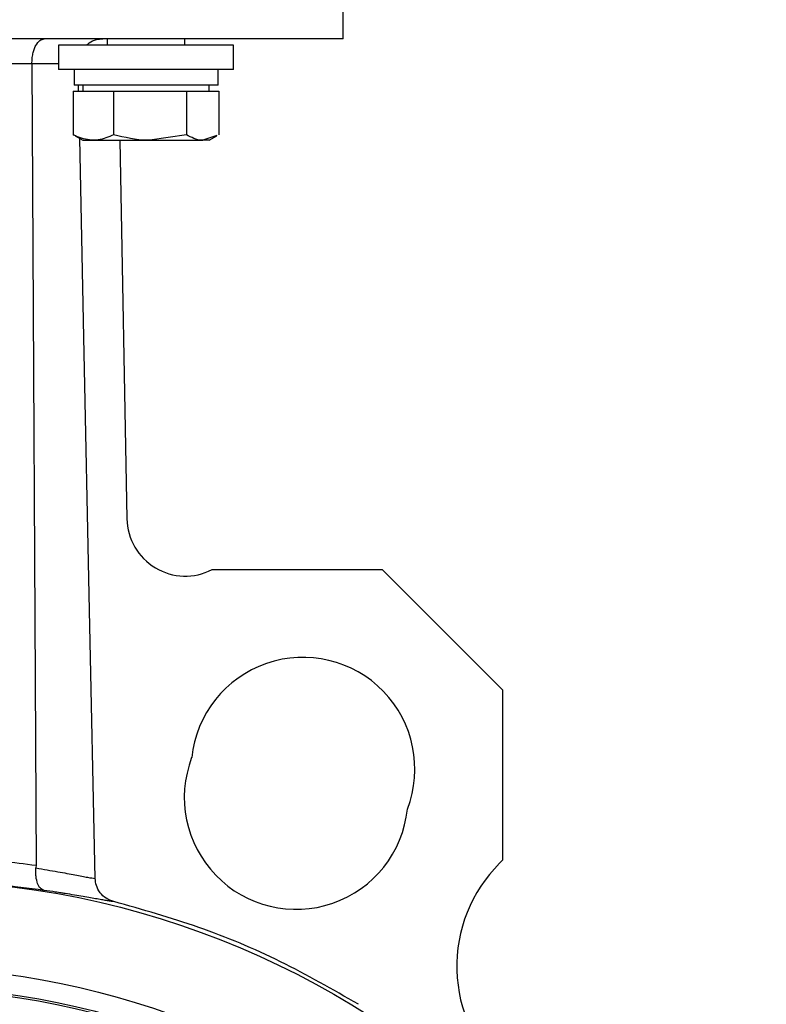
# Model space of a CAD drawing. Header units: millimetres. Extents: x 248 to 1443, y 143 to 1099.
# Tile 25 of 26: x 1362 to 1439, y 562 to 664. Entities that reach past the tile are written whole.
import ezdxf

# ---------------------------------------------------------------- set-up
doc = ezdxf.new("R2010")
doc.units = ezdxf.units.MM

msp = doc.modelspace()

# ---------------------------------------------------------------- linework, layer by layer
at = {"color": 7, "linetype": 'Continuous', "lineweight": 25}
for p, q in [((1395.61, 661.54), (1395.61, 674.04)), ((1395.61, 661.54), (1305.61, 661.54)), ((1371.36, 661.54), (1371.36, 660.87)), ((1379.36, 660.87), (1379.36, 661.54)), ((1366.36, 660.87), (1366.36, 658.37)), ((1375.36, 660.87), (1366.36, 660.87)), ((1384.36, 660.87), (1375.36, 660.87)), ((1384.36, 658.37), (1384.36, 660.87)), ((1363.63, 658.97), (1337.6, 658.97)), ((1363.63, 658.97), (1364.05, 576.57)), ((1375.36, 658.37), (1366.36, 658.37)), ((1367.96, 658.37), (1367.96, 656.77)), ((1384.36, 658.37), (1375.36, 658.37)), ((1382.76, 656.77), (1382.76, 658.37)), ((1367.87, 656.17), (1367.87, 651.68)), ((1367.87, 656.17), (1369.94, 656.17)), ((1382.76, 656.77), (1367.96, 656.77)), ((1368.43, 656.17), (1368.42, 656.77)), ((1368.86, 656.77), (1368.86, 656.17)), ((1369.94, 656.17), (1372.02, 656.17)), ((1372.02, 656.17), (1372.02, 651.68)), ((1372.02, 656.17), (1375.76, 656.17)), ((1375.76, 656.17), (1379.51, 656.17)), ((1379.51, 656.17), (1379.51, 651.68)), ((1379.51, 656.17), (1381.18, 656.17)), ((1381.18, 656.17), (1382.85, 656.17)), ((1381.86, 656.17), (1381.86, 656.77)), ((1382.85, 656.17), (1382.85, 651.68)), ((1367.87, 651.68), (1368.1, 651.6)), ((1368.07, 651.55), (1368.86, 651.1)), ((1368.86, 651.1), (1369.94, 651.1)), ((1369.94, 651.1), (1375.76, 651.1)), ((1372.66, 651.1), (1373.39, 612.19)), ((1379.51, 651.68), (1375.76, 651.1)), ((1375.76, 651.1), (1381.18, 651.1)), ((1382.63, 651.6), (1381.18, 651.1)), ((1381.86, 651.1), (1381.18, 651.1)), ((1381.86, 651.1), (1382.65, 651.55)), ((1382.13, 606.97), (1399.63, 606.97)), ((1399.63, 606.97), (1412.01, 594.59)), ((1412.01, 594.59), (1412.01, 577.09)), ((1411.69, 576.77), (1412.01, 577.09)), ((1364.05, 576.57), (1364.04, 576.29))]:
    msp.add_line(p, q, dxfattribs=at)
at = {"color": 8, "linetype": 'Continuous', "lineweight": 25}
msp.add_line((1372.04, 572.83), (1371.85, 572.86), dxfattribs=at)
at = {"color": 7, "linetype": 'Continuous', "lineweight": 25, "flags": 128}
msp.add_lwpolyline([(1370.12, 575.21), (1369.55, 602.75), (1368.96, 630.86), (1368.54, 651.29)], dxfattribs=at)
at = {"color": 7, "linetype": 'Continuous', "lineweight": 25}
for radius in [88.5, 79.5, 77.5, 77.3]:
    msp.add_circle((1350.61, 486.54), radius, dxfattribs=at)
for centre, radius, start, end in [((1379.39, 612.3), 6, 181.07, 297.2529), ((1391.49, 586.45), 11.5, 339.1144, 174.0352), ((1390.79, 583.54), 11.5, 159.1144, 354.0352), ((1422.3, 566.17), 15, 135, 228.0073)]:
    msp.add_arc(centre, radius, start, end, dxfattribs=at)
for points, knots in [([(1363.63, 658.97), (1363.63, 659.15), (1363.64, 659.5), (1363.72, 660), (1363.85, 660.46), (1364.07, 660.97), (1364.43, 661.43), (1364.74, 661.5), (1364.9, 661.54)], [0, 0, 0, 0, 0.126894, 0.251633, 0.371942, 0.502288, 0.75264, 1, 1, 1, 1]), ([(1369.24, 660.87), (1369.33, 660.96), (1369.61, 661.24), (1370.2, 661.48), (1370.69, 661.52), (1370.9, 661.54)], [0, 0, 0, 0, 0.1931851, 0.6544998, 1, 1, 1, 1]), ([(1369.94, 651.1), (1369.4, 651.17), (1368.7, 651.26), (1368.02, 651.6), (1367.87, 651.68)], [0, 0, 0, 0, 0.776287, 1, 1, 1, 1]), ([(1372.02, 651.68), (1371.5, 651.44), (1370.81, 651.13), (1370.11, 651.11), (1369.94, 651.1)], [0, 0, 0, 0, 0.758149, 1, 1, 1, 1]), ([(1375.76, 651.1), (1375.67, 651.1), (1374.41, 651.11), (1373.17, 651.4), (1372.02, 651.68)], [0, 0, 0, 0, 0.070215, 1, 1, 1, 1]), ([(1381.18, 651.1), (1381.14, 651.1), (1380.58, 651.11), (1380.02, 651.4), (1379.51, 651.68)], [0, 0, 0, 0, 0.0702148, 1, 1, 1, 1]), ([(1337.18, 576.57), (1339.31, 576.85), (1343.58, 577.39), (1350.22, 577.64), (1357.07, 577.46), (1361.72, 576.87), (1364.05, 576.57)], [0, 0, 0, 0, 0.2392519, 0.4782879, 0.7392536, 1, 1, 1, 1]), ([(1364.85, 573.99), (1364.73, 574.05), (1364.48, 574.15), (1364.2, 574.65), (1364.05, 575.26), (1364.02, 575.83), (1364.03, 576.14), (1364.04, 576.29)], [0, 0, 0, 0, 0.248921, 0.498909, 0.748214, 0.876856, 1, 1, 1, 1]), ([(1364.04, 576.29), (1364.82, 576.16), (1366.37, 575.9), (1368.12, 575.57), (1369.46, 575.31), (1369.91, 575.24), (1370.13, 575.21)], [0, 0, 0, 0, 0.250382, 0.500483, 0.750334, 1, 1, 1, 1]), ([(1364.85, 573.99), (1361.7, 574.4), (1355.4, 575.22), (1345.83, 575.22), (1339.52, 574.4), (1336.37, 573.99)], [0, 0, 0, 0, 0.333326, 0.666659, 1, 1, 1, 1]), ([(1372.04, 572.83), (1371.77, 572.93), (1371.23, 573.12), (1370.61, 573.72), (1370.21, 574.45), (1370.16, 574.97), (1370.13, 575.21)], [0, 0, 0, 0, 0.26026, 0.520558, 0.779756, 1, 1, 1, 1]), ([(1371.85, 572.86), (1371.81, 572.86), (1371.7, 572.87), (1371.4, 572.92), (1370.93, 573), (1370.34, 573.1), (1369.67, 573.22), (1368.89, 573.36), (1368.01, 573.51), (1367.26, 573.63), (1366.76, 573.71), (1366.62, 573.73)], [0, 0, 0, 0, 0.0492234, 0.1687179, 0.3002796, 0.4300761, 0.5592883, 0.6879984, 0.8179609, 0.9502392, 1, 1, 1, 1])]:
    msp.add_open_spline(points, degree=3, knots=knots, dxfattribs=at)
at = {"color": 8, "linetype": 'Continuous', "lineweight": 25}
for points, knots in [([(1366.36, 658.98), (1366.34, 658.98), (1366.22, 658.98), (1365.97, 658.98), (1365.62, 658.98), (1365.07, 658.98), (1364.42, 658.97), (1363.83, 658.97), (1363.63, 658.97)], [0, 0, 0, 0, 0.025271, 0.171479, 0.312719, 0.448992, 0.803009, 1, 1, 1, 1]), ([(1366.62, 573.73), (1366.44, 573.76), (1365.88, 573.85), (1365.27, 573.93), (1364.85, 573.99)], [0, 0, 0, 0, 0.334332, 1, 1, 1, 1])]:
    msp.add_open_spline(points, degree=3, knots=knots, dxfattribs=at)
at = {"color": 7, "linetype": 'Continuous', "lineweight": 25}
msp.add_open_spline([(1397.19, 562.28), (1394.55, 563.79), (1389.27, 566.82), (1380.83, 570.36), (1374.97, 572.01), (1372.04, 572.83)], degree=3, dxfattribs=at)

doc.saveas('drawing.dxf')
